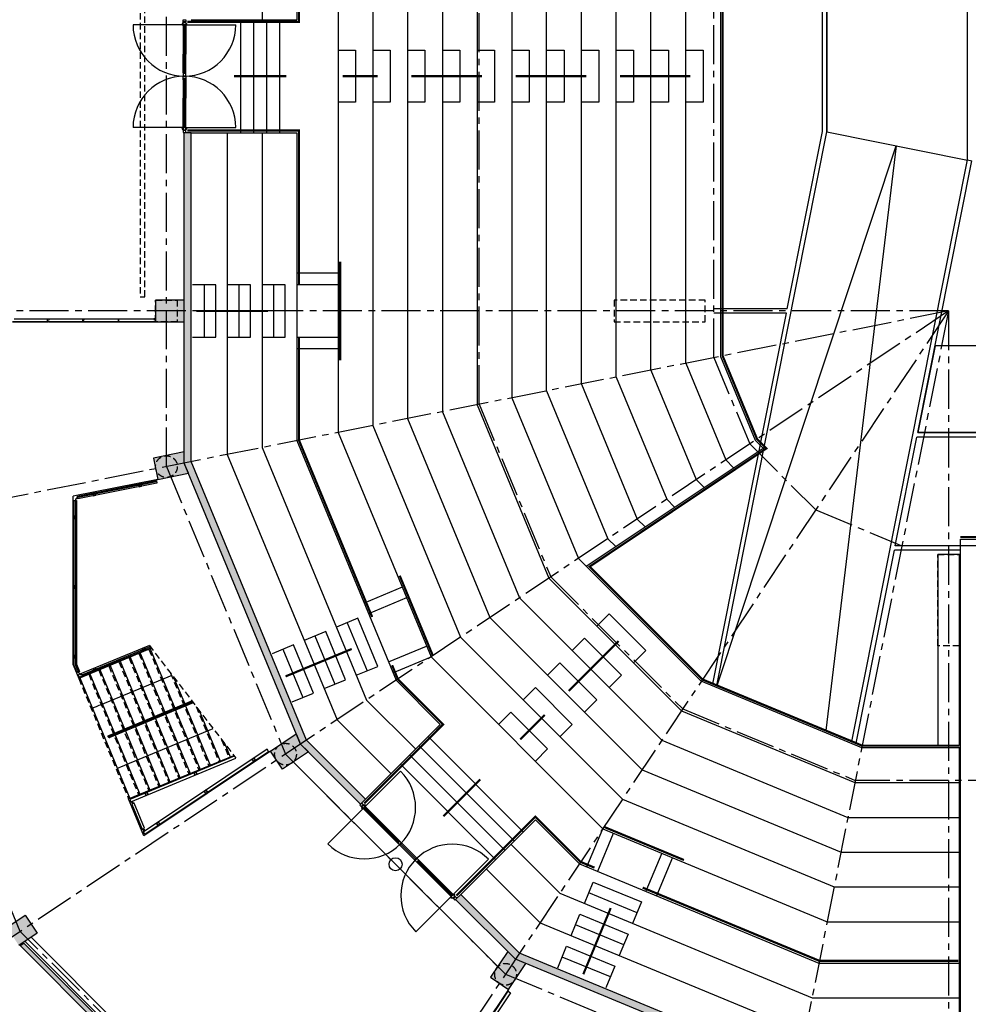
# Model space of a CAD drawing. Extents: x 2980 to 201049, y 2980 to 157420.
# Tile 13 of 78: x 17123 to 38953, y 30350 to 53000. Entities that reach past the tile are written whole.
import ezdxf

# ---------------------------------------------------------------- set-up
doc = ezdxf.new("R2010")
doc.units = 0
doc.header["$LTSCALE"] = 1200
doc.linetypes.add('CENTER2', pattern=[1.125, 0.75, -0.125, 0.125, -0.125])
doc.linetypes.add('HIDDEN2', pattern=[0.1875, 0.125, -0.0625])
doc.layers.add('CIVIEL', color=8, linetype='CONTINUOUS')
doc.layers.add('STRAMIENLIJNEN', color=9, linetype='CENTER2')

msp = doc.modelspace()

# ---------------------------------------------------------------- linework, layer by layer
at = {"layer": 'CIVIEL'}
for p, q in [((20913.25, 52882), (19731.25, 52882)), ((20881.5, 52860), (20881.5, 52209)), ((20901, 52860), (20907, 52858.94204)), ((20907, 52876), (20907, 52209)), ((20933, 52876), (20907, 52876)), ((20908.5, 52950), (20908.5, 52932)), ((20913.25, 52950), (20913.25, 52932)), ((20913.25, 52882), (22095.25, 52882)), ((20915, 52876), (20915, 52209)), ((20918, 52950), (20918, 52932)), ((20927, 52876), (20927, 52209)), ((20933, 52876), (20933, 52209)), ((20939, 52860), (20933, 52858.94204)), ((20945, 52860), (20945, 52209)), ((21070, 53000), (23500, 53000)), ((22208.55078, 50400), (22208.55078, 53000)), ((22508.55078, 50400), (22508.55078, 53000)), ((22808.55078, 50400), (22808.55078, 53000)), ((23108.55078, 50400), (23108.55078, 53000)), ((20881.5, 51781), (20881.5, 52209)), ((20907, 51765), (20907, 52209)), ((20915, 51765), (20915, 52209)), ((20927, 51765), (20927, 52209)), ((20933, 51765), (20933, 52209)), ((20945, 51781), (20945, 52209)), ((20901, 51781), (20907, 51782.05796)), ((20933, 51765), (20907, 51765)), ((20908.5, 51700), (20908.5, 51709)), ((20908.5, 51700), (20908.5, 51691)), ((20913.25, 51691), (20913.25, 51709)), ((20913.25, 51709), (20913.25, 51691)), ((20918, 51700), (20918, 51709)), ((20918, 51700), (20918, 51691)), ((20939, 51781), (20933, 51782.05796)), ((20881.5, 51619), (20881.5, 51191)), ((20901, 51619), (20907, 51617.94204)), ((20907, 51635), (20907, 51191)), ((20933, 51635), (20907, 51635)), ((20915, 51635), (20915, 51191)), ((20927, 51635), (20927, 51191)), ((20933, 51635), (20933, 51191)), ((20939, 51619), (20933, 51617.94204)), ((20945, 51619), (20945, 51191)), ((20881.5, 50540), (20881.5, 51191)), ((20907, 50524), (20907, 51191)), ((20915, 50524), (20915, 51191)), ((20927, 50524), (20927, 51191)), ((20933, 50524), (20933, 51191)), ((20945, 50540), (20945, 51191)), ((20913.25, 50518), (19731.25, 50518)), ((20901, 50540), (20907, 50541.05796)), ((20933, 50524), (20907, 50524)), ((20913.25, 50518), (22095.25, 50518)), ((20939, 50540), (20933, 50541.05796)), ((21070, 50400), (20907, 50400)), ((20908.5, 50450), (20908.5, 50468)), ((20913.25, 50450), (20913.25, 50468)), ((20918, 50450), (20918, 50468)), ((21070, 50400), (23500, 50400)), ((33166.84945, 37685.14129), (35700, 50420.1491)), ((34788.43789, 46350), (35600, 50429.99824)), ((36275.38148, 36397.54516), (38936.59143, 49776.35104)), ((37790.1067, 43500), (39034.66995, 49756.84201)), ((38936.59143, 49776.35104), (39034.66995, 49756.84201)), ((24450, 47167), (23500, 47167)), ((21366.66667, 46900), (21366.66667, 45700)), ((22166.66667, 46900), (22166.66667, 45700)), ((22966.66667, 46900), (22966.66667, 45700)), ((24450, 46900), (23500, 46900)), ((33072.65151, 37724.15935), (34768.54665, 46250)), ((34788.43789, 46350), (33100, 46350)), ((34768.54665, 46250), (33100, 46250)), ((16955.99007, 46052), (17781.24007, 46052)), ((17781.24007, 46050), (16955.99007, 46050)), ((16992.99007, 46117), (20208, 46117)), ((17765.25, 46052), (17765.25, 46117)), ((17765.25, 46117), (17807.25, 46117)), ((17807.25, 46052), (17765.25, 46052)), ((17770.75, 46101.45313), (17770.75, 46067.54687)), ((17803.44975, 46110.22249), (17777.87547, 46108.94377)), ((17777.87547, 46060.05623), (17803.44975, 46058.77751)), ((17781.24007, 46052), (17781.24007, 46050)), ((17791.25, 46050), (17791.25, 46052)), ((17791.25, 46052), (18595.5, 46052)), ((18595.5, 46050), (17791.25, 46050)), ((17807.25, 46117), (17807.25, 46114.2175)), ((17807.25, 46054.7825), (17807.25, 46052)), ((18579.5, 46052), (18579.5, 46117)), ((18579.5, 46117), (18621.5, 46117)), ((18621.5, 46052), (18579.5, 46052)), ((18585, 46101.45313), (18585, 46067.54687)), ((18617.69975, 46110.22249), (18592.12547, 46108.94377)), ((18592.12547, 46060.05623), (18617.69975, 46058.77751)), ((18595.5, 46052), (18595.5, 46050)), ((18605.5, 46052), (19409.75, 46052)), ((18605.5, 46050), (18605.5, 46052)), ((19409.75, 46050), (18605.5, 46050)), ((18621.5, 46117), (18621.5, 46114.2175)), ((18621.5, 46054.7825), (18621.5, 46052)), ((19393.75, 46052), (19393.75, 46117)), ((19393.75, 46117), (19435.75, 46117)), ((19435.75, 46052), (19393.75, 46052)), ((19399.25, 46101.45313), (19399.25, 46067.54687)), ((19431.94975, 46110.22249), (19406.37547, 46108.94377)), ((19406.37547, 46060.05623), (19431.94975, 46058.77751)), ((19409.75, 46052), (19409.75, 46050)), ((19419.75, 46050), (19419.75, 46052)), ((19419.75, 46052), (20245, 46052)), ((20245, 46050), (19419.75, 46050)), ((19435.75, 46117), (19435.75, 46114.2175)), ((19435.75, 46054.7825), (19435.75, 46052)), ((20208, 46117), (20208, 46114.2175)), ((20250, 46117), (20208, 46117)), ((20208, 46054.7825), (20208, 46052)), ((20208, 46052), (20250, 46052)), ((20211.80025, 46110.22249), (20237.37453, 46108.94377)), ((20237.37453, 46060.05623), (20211.80025, 46058.77751)), ((20244.5, 46101.45313), (20244.5, 46067.54687)), ((20245, 46052), (20245, 46050)), ((20250, 46052), (20250, 46117)), ((23500, 45700), (24450, 45700)), ((23500, 45433), (24450, 45433)), ((37272.93454, 40900), (37770.21546, 43400)), ((20303.57626, 42425.60849), (18352.15714, 42037.44709)), ((18449.87528, 42036.49261), (20268.24666, 42398.18917)), ((20274.09937, 42368.76561), (18462.52536, 42008.42114)), ((20268.24666, 42398.18917), (20279.95207, 42339.34205)), ((20279.95207, 42339.34205), (18461.5807, 41977.6455)), ((18352.15714, 38157.96903), (18352.15714, 42037.44709)), ((18372.15714, 38161.94728), (18372.15714, 41941.79279)), ((18372.15714, 41941.79279), (18432.15714, 41941.79279)), ((18402.15714, 41934.86224), (18402.15714, 38182.83308)), ((18432.15714, 41941.79279), (18432.15714, 38173.88202)), ((18461.5807, 41977.6455), (18449.87528, 42036.49261)), ((38770, 25397), (38770, 41050)), ((36369.57942, 36358.5271), (37253.04331, 40800)), ((38770, 40800), (37253.04331, 40800)), ((38770, 40900), (37272.93454, 40900)), ((25925.41206, 39943.32142), (25047.72651, 39579.77216)), ((26027.58854, 39696.64559), (25149.90299, 39333.09633)), ((24657.16723, 39128.9985), (25116.38735, 38020.34306)), ((23918.06361, 38822.85175), (24377.28373, 37714.19631)), ((20107.08355, 38605.6371), (18469.36319, 37927.27112)), ((20157.50245, 38539.92992), (18481.50027, 37845.70708)), ((18492.3242, 37871.83834), (20144.89773, 38556.35671)), ((18577.85104, 37939.73649), (20125.99064, 38580.99691)), ((20126.00584, 38526.88359), (20690.4639, 37164.16128)), ((23178.95998, 38516.705), (23638.1801, 37408.04956)), ((25609.1231, 38224.44089), (26486.80866, 38587.99015)), ((19664.06607, 38335.54188), (20228.52414, 36972.81957)), ((19895.03596, 38431.21274), (20459.49402, 37068.49043)), ((25711.29958, 37977.76505), (26588.98514, 38341.31431)), ((18352.15714, 38157.96903), (18481.50027, 37845.70708)), ((18446.40218, 37982.70389), (18372.15714, 38161.94728)), ((18407.86617, 38154.13182), (18479.85882, 37980.3262)), ((18432.15714, 38173.88202), (18501.83496, 38005.66489)), ((19202.12631, 38144.20016), (19766.58437, 36781.47785)), ((19433.09619, 38239.87102), (19997.55425, 36877.14871)), ((18501.83496, 38005.66489), (18446.40218, 37982.70389)), ((18469.36319, 37927.27112), (18492.3242, 37871.83834)), ((18509.21666, 37857.18759), (19657.26696, 35085.54899)), ((18740.18654, 37952.85845), (19304.64461, 36590.13614)), ((18971.15643, 38048.5293), (19535.61449, 36685.80699)), ((18981.00514, 37240.81462), (20630.17961, 37923.92506)), ((20665.33469, 37878.11006), (20921.43379, 37259.83214)), ((18796.22923, 37164.27794), (18823.28043, 37175.48291)), ((18823.28043, 37175.48291), (18888.61719, 37202.54628)), ((18888.61719, 37202.54628), (18953.95395, 37229.60965)), ((18953.95395, 37229.60965), (18981.00514, 37240.81462)), ((19175.62675, 36535.77516), (21087.63656, 37327.75555)), ((21102.85676, 37307.92019), (19184.86856, 36513.46347)), ((21118.07696, 37288.08484), (19194.11036, 36491.15178)), ((20940.56796, 37213.63817), (21505.02602, 35850.91585)), ((20247.65831, 36926.62559), (20812.11637, 35563.90328)), ((20478.62819, 37022.29645), (21043.08626, 35659.57414)), ((20709.59808, 37117.96731), (21274.05614, 35755.245)), ((21253.35308, 37111.78958), (21735.9959, 35946.58671)), ((19785.71854, 36735.28387), (20350.17661, 35372.56156)), ((20016.68843, 36830.95473), (20581.14649, 35468.23242)), ((25079.11329, 35071.14431), (26797.38277, 36789.41379)), ((19323.77878, 36543.94216), (19888.23684, 35181.21985)), ((19554.74866, 36639.61302), (20119.20672, 35276.89071)), ((19555.03029, 35854.99533), (21575.53392, 36691.91533)), ((28712.6174, 34320.58638), (26520.58638, 36512.6174)), ((21841.37146, 36345.4691), (21966.96579, 36042.25757)), ((28500.48536, 34108.45434), (26308.45434, 36300.48536)), ((38750, 28870), (38750, 36250)), ((19629.55057, 35074.06849), (22048.21107, 36075.91047)), ((22060.8158, 36059.48367), (19655.68183, 35063.24457)), ((22815.87247, 36217.08865), (19966.39109, 34313.12607)), ((22893.57687, 36172.79389), (19980.65036, 34226.43862)), ((19999.7253, 34263.23789), (22849.20668, 36167.20048)), ((22849.20668, 36167.20048), (22815.87247, 36217.08865)), ((28288.35333, 33896.32231), (26096.32231, 36088.35333)), ((19370.25438, 35778.45864), (19397.30557, 35789.66361)), ((19397.30557, 35789.66361), (19462.64234, 35816.72698)), ((19462.64234, 35816.72698), (19527.9791, 35843.79036)), ((19527.9791, 35843.79036), (19555.03029, 35854.99533)), ((19678.64284, 35007.81179), (22098.62997, 36010.20328)), ((28076.22129, 33684.19027), (25884.19027, 35876.22129)), ((25051.71291, 34876.86673), (25887.51312, 35712.66694)), ((19980.65036, 34226.43862), (19629.55057, 35074.06849)), ((19655.68183, 35063.24457), (19678.64284, 35007.81179)), ((19715.46203, 34958.11927), (19692.50103, 35013.55204)), ((19757.03661, 34975.34003), (19701.60384, 34952.37902)), ((19701.60384, 34952.37902), (19938.86285, 34379.5851)), ((19743.17842, 34969.59978), (19720.21741, 35025.03255)), ((19994.29562, 34402.54611), (19757.03661, 34975.34003)), ((25079.11329, 35071.14431), (24963.85489, 34955.88591)), ((25000.27089, 34921.59123), (25012.99881, 34908.86331)), ((25003.62964, 34924.94999), (25016.35757, 34912.22207)), ((25006.9884, 34928.30874), (25019.71632, 34915.58082)), ((25069.9209, 34886.58944), (25051.53613, 34868.20467)), ((25065.67826, 34882.3468), (25537.31849, 34410.70658)), ((25069.9209, 34886.58944), (25541.56113, 34414.94922)), ((25089.71989, 34883.76102), (25550.04641, 34423.4345)), ((25051.71291, 34876.86673), (24215.91269, 34041.06651)), ((25044.81861, 34838.85974), (25505.14513, 34378.53322)), ((25051.53613, 34868.20467), (25523.17635, 34396.56445)), ((25057.19298, 34873.86152), (25528.83321, 34402.2213)), ((25058.6072, 34852.64832), (25063.59793, 34856.14287)), ((25085.47725, 34879.51838), (25081.98271, 34874.52764)), ((27271.14431, 32879.11329), (28989.41379, 34597.38277)), ((19938.86285, 34379.5851), (19994.29562, 34402.54611)), ((19952.72104, 34385.32535), (19979.10747, 34321.62288)), ((19966.39109, 34313.12607), (19999.7253, 34263.23789)), ((19980.43743, 34396.80586), (20004.54024, 34338.61652)), ((25807.78683, 34075.89152), (25505.14513, 34378.53322)), ((25837.13176, 34082.60903), (25523.17635, 34396.56445)), ((25842.78862, 34088.26589), (25528.83321, 34402.2213)), ((25851.2739, 34096.75117), (25537.31849, 34410.70658)), ((25855.51654, 34100.99381), (25541.56113, 34414.94922)), ((25852.68811, 34120.7928), (25550.04641, 34423.4345)), ((30177.76505, 33511.29958), (30541.31431, 34388.98514)), ((30424.44089, 33409.1231), (30787.99015, 34286.80866)), ((25821.57541, 34089.6801), (25825.06996, 34094.67084)), ((25855.51654, 34100.99381), (25837.13176, 34082.60903)), ((25848.44547, 34116.55016), (25843.45474, 34113.05561)), ((25884.15436, 34037.70775), (25877.7904, 34044.07172)), ((25881.14916, 34047.43047), (26247.43047, 33681.14916)), ((25881.14916, 34047.43047), (25893.87708, 34034.70255)), ((25884.15436, 34037.70775), (25890.51832, 34031.34379)), ((25890.87188, 34044.42527), (25884.50792, 34050.78923)), ((25890.87188, 34044.42527), (25897.23584, 34038.06131)), ((31896.64559, 33827.58854), (31533.09633, 32949.90299)), ((26237.70775, 33684.15436), (26231.34379, 33690.51832)), ((26247.43047, 33681.14916), (26234.70255, 33693.87708)), ((26237.70775, 33684.15436), (26244.07172, 33677.7904)), ((26244.42527, 33690.87188), (26238.06131, 33697.23584)), ((26244.42527, 33690.87188), (26250.78923, 33684.50792)), ((26275.89152, 33607.78683), (26578.53322, 33305.14513)), ((26300.99381, 33655.51654), (26282.60903, 33637.13176)), ((26282.60903, 33637.13176), (26596.56445, 33323.17635)), ((26288.26589, 33642.78862), (26602.2213, 33328.83321)), ((26289.6801, 33621.57541), (26294.67084, 33625.06996)), ((26296.75117, 33651.2739), (26610.70658, 33337.31849)), ((26300.99381, 33655.51654), (26614.94922, 33341.56113)), ((26316.55016, 33648.44547), (26313.05561, 33643.45474)), ((26320.7928, 33652.68811), (26623.4345, 33350.04641)), ((27076.86673, 32851.71291), (27912.66694, 33687.51312)), ((32143.32142, 33725.41206), (31779.77216, 32847.72651)), ((27038.85974, 32844.81861), (26578.53322, 33305.14513)), ((27068.20467, 32851.53613), (26596.56445, 33323.17635)), ((27073.86152, 32857.19298), (26602.2213, 33328.83321)), ((27082.3468, 32865.67826), (26610.70658, 33337.31849)), ((27086.58944, 32869.9209), (26614.94922, 33341.56113)), ((27083.76102, 32889.71989), (26623.4345, 33350.04641)), ((27076.86673, 32851.71291), (26241.06651, 32015.91269)), ((27052.64832, 32858.6072), (27056.14287, 32863.59793)), ((27086.58944, 32869.9209), (27068.20467, 32851.53613)), ((27079.51838, 32885.47725), (27074.52764, 32881.98271)), ((27271.14431, 32879.11329), (27155.88591, 32763.85489)), ((31328.9985, 32457.16723), (30220.34306, 32916.38735)), ((27121.59123, 32800.27089), (27108.86331, 32812.99881)), ((27124.94999, 32803.62964), (27112.22207, 32816.35757)), ((27128.30874, 32806.9884), (27115.58082, 32819.71632)), ((16826.98663, 32119.22789), (17250.86617, 32402.45514)), ((17250.86617, 32402.45514), (17528.65128, 31986.72034)), ((31022.85175, 31718.06361), (29914.19631, 32177.28373)), ((17528.65128, 31986.72034), (17104.77175, 31703.49309)), ((17135.86907, 31700.68004), (17220.64497, 31757.32549)), ((17220.64497, 31757.32549), (20588.98523, 28388.98523)), ((20621.51214, 28421.51214), (17245.49976, 31797.52453)), ((20740.30608, 28540.30608), (17387.92328, 31892.68889)), ((20518.27455, 28318.27455), (17135.86907, 31700.68004)), ((30716.705, 30978.95998), (29608.04956, 31438.1801)), ((28372.79389, 30693.57687), (26426.43862, 27780.65036)), ((26463.23789, 27799.7253), (28367.20048, 30649.20668)), ((28417.08865, 30615.87247), (26513.12607, 27766.39109)), ((28367.20048, 30649.20668), (28417.08865, 30615.87247))]:
    msp.add_line(p, q, dxfattribs=at)
at = {"layer": 'CIVIEL', "linetype": 'HIDDEN2'}
for p, q in [((17767.97, 46050.96), (17770.37, 46053.36)), ((17778.53, 46050.96), (17767.97, 46050.96)), ((17767.97, 46050.96), (17767.97, 46050)), ((17778.53, 46050), (17767.97, 46050)), ((17770.37, 46056.27384), (17773.25, 46056.93571)), ((17776.13, 46056.27384), (17770.37, 46056.27384)), ((17770.37, 46056.27384), (17770.37, 46053.36)), ((17776.13, 46053.36), (17770.37, 46053.36)), ((17771.81, 46052.79534), (17773.25, 46053.36)), ((17771.81, 46052.79534), (17771.81, 46050)), ((17776.13, 46056.27384), (17773.25, 46056.93571)), ((17774.69, 46052.79534), (17773.25, 46053.36)), ((17774.69, 46052.79534), (17774.69, 46050)), ((17776.13, 46056.27384), (17776.13, 46053.36)), ((17778.53, 46050.96), (17776.13, 46053.36)), ((17778.53, 46050.96), (17778.53, 46050)), ((17793.97, 46050.96), (17796.37, 46053.36)), ((17793.97, 46050.96), (17793.97, 46050)), ((17793.97, 46050.96), (17804.53, 46050.96)), ((17793.97, 46050), (17804.53, 46050)), ((17796.37, 46059.1315), (17796.37, 46053.36)), ((17796.37, 46056.27384), (17802.13, 46056.27384)), ((17796.37, 46053.36), (17802.13, 46053.36)), ((17797.81, 46052.79534), (17799.25, 46053.36)), ((17797.81, 46052.79534), (17797.81, 46050)), ((17800.69, 46052.79534), (17799.25, 46053.36)), ((17800.69, 46052.79534), (17800.69, 46050)), ((17802.13, 46058.8435), (17802.13, 46053.36)), ((17804.53, 46050.96), (17802.13, 46053.36)), ((17804.53, 46050.96), (17804.53, 46050)), ((18582.22, 46050.96), (18584.62, 46053.36)), ((18582.22, 46050.96), (18582.22, 46050)), ((18592.78, 46050.96), (18582.22, 46050.96)), ((18592.78, 46050), (18582.22, 46050)), ((18584.62, 46056.27384), (18587.5, 46056.93571)), ((18590.38, 46056.27384), (18584.62, 46056.27384)), ((18584.62, 46056.27384), (18584.62, 46053.36)), ((18590.38, 46053.36), (18584.62, 46053.36)), ((18586.06, 46052.79534), (18587.5, 46053.36)), ((18586.06, 46052.79534), (18586.06, 46050)), ((18590.38, 46056.27384), (18587.5, 46056.93571)), ((18588.94, 46052.79534), (18587.5, 46053.36)), ((18588.94, 46052.79534), (18588.94, 46050)), ((18590.38, 46056.27384), (18590.38, 46053.36)), ((18592.78, 46050.96), (18590.38, 46053.36)), ((18592.78, 46050.96), (18592.78, 46050)), ((18608.22, 46050.96), (18610.62, 46053.36)), ((18608.22, 46050.96), (18618.78, 46050.96)), ((18608.22, 46050.96), (18608.22, 46050)), ((18608.22, 46050), (18618.78, 46050)), ((18610.62, 46059.1315), (18610.62, 46053.36)), ((18610.62, 46056.27384), (18616.38, 46056.27384)), ((18610.62, 46053.36), (18616.38, 46053.36)), ((18612.06, 46052.79534), (18613.5, 46053.36)), ((18612.06, 46052.79534), (18612.06, 46050)), ((18614.94, 46052.79534), (18613.5, 46053.36)), ((18614.94, 46052.79534), (18614.94, 46050)), ((18616.38, 46058.8435), (18616.38, 46053.36)), ((18618.78, 46050.96), (18616.38, 46053.36)), ((18618.78, 46050.96), (18618.78, 46050)), ((19396.47, 46050.96), (19398.87, 46053.36)), ((19407.03, 46050.96), (19396.47, 46050.96)), ((19396.47, 46050.96), (19396.47, 46050)), ((19407.03, 46050), (19396.47, 46050)), ((19398.87, 46056.27384), (19401.75, 46056.93571)), ((19404.63, 46056.27384), (19398.87, 46056.27384)), ((19398.87, 46056.27384), (19398.87, 46053.36)), ((19404.63, 46053.36), (19398.87, 46053.36)), ((19400.31, 46052.79534), (19401.75, 46053.36)), ((19400.31, 46052.79534), (19400.31, 46050)), ((19404.63, 46056.27384), (19401.75, 46056.93571)), ((19403.19, 46052.79534), (19401.75, 46053.36)), ((19403.19, 46052.79534), (19403.19, 46050)), ((19404.63, 46056.27384), (19404.63, 46053.36)), ((19407.03, 46050.96), (19404.63, 46053.36)), ((19407.03, 46050.96), (19407.03, 46050)), ((19422.47, 46050.96), (19424.87, 46053.36)), ((19422.47, 46050.96), (19422.47, 46050)), ((19422.47, 46050.96), (19433.03, 46050.96)), ((19422.47, 46050), (19433.03, 46050)), ((19424.87, 46059.1315), (19424.87, 46053.36)), ((19424.87, 46056.27384), (19430.63, 46056.27384)), ((19424.87, 46053.36), (19430.63, 46053.36)), ((19426.31, 46052.79534), (19427.75, 46053.36)), ((19426.31, 46052.79534), (19426.31, 46050)), ((19429.19, 46052.79534), (19427.75, 46053.36)), ((19429.19, 46052.79534), (19429.19, 46050)), ((19430.63, 46058.8435), (19430.63, 46053.36)), ((19433.03, 46050.96), (19430.63, 46053.36)), ((19433.03, 46050.96), (19433.03, 46050)), ((20231.72, 46050.96), (20234.12, 46053.36)), ((20231.72, 46050.96), (20231.72, 46050)), ((20242.28, 46050.96), (20231.72, 46050.96)), ((20242.28, 46050), (20231.72, 46050)), ((20234.12, 46058.54537), (20237, 46059.20725)), ((20239.88, 46058.54537), (20234.12, 46058.54537)), ((20234.12, 46058.54537), (20234.12, 46053.36)), ((20239.88, 46053.36), (20234.12, 46053.36)), ((20235.56, 46052.79534), (20237, 46053.36)), ((20235.56, 46052.79534), (20235.56, 46050)), ((20239.88, 46058.54537), (20237, 46059.20725)), ((20238.44, 46052.79534), (20237, 46053.36)), ((20238.44, 46052.79534), (20238.44, 46050)), ((20239.88, 46058.54537), (20239.88, 46053.36)), ((20242.28, 46050.96), (20239.88, 46053.36)), ((20242.28, 46050.96), (20242.28, 46050)), ((19916.64942, 42328.25213), (19857.8023, 42316.54671)), ((19857.8023, 42316.54671), (19869.50772, 42257.69959)), ((19913.50664, 42323.54863), (19862.5058, 42313.40393)), ((19862.5058, 42313.40393), (19872.6505, 42262.4031)), ((19869.50772, 42257.69959), (19928.35484, 42269.40501)), ((19872.6505, 42262.4031), (19923.65134, 42272.54779)), ((19923.65134, 42272.54779), (19913.50664, 42323.54863)), ((19928.35484, 42269.40501), (19916.64942, 42328.25213)), ((18861.8051, 42118.43055), (18802.95798, 42106.72513)), ((18802.95798, 42106.72513), (18814.6634, 42047.87801)), ((18858.66232, 42113.72705), (18807.66148, 42103.58235)), ((18807.66148, 42103.58235), (18817.80618, 42052.58151)), ((18814.6634, 42047.87801), (18873.51052, 42059.58343)), ((18817.80618, 42052.58151), (18868.80701, 42062.72621)), ((18868.80701, 42062.72621), (18858.66232, 42113.72705)), ((18873.51052, 42059.58343), (18861.8051, 42118.43055)), ((18372.15714, 41581.79279), (18372.15714, 41521.79279)), ((18432.15714, 41581.79279), (18372.15714, 41581.79279)), ((18372.15714, 41521.79279), (18432.15714, 41521.79279)), ((18376.15714, 41577.79279), (18376.15714, 41525.79279)), ((18428.15714, 41577.79279), (18376.15714, 41577.79279)), ((18376.15714, 41525.79279), (18428.15714, 41525.79279)), ((18428.15714, 41525.79279), (18428.15714, 41577.79279)), ((18432.15714, 41521.79279), (18432.15714, 41581.79279)), ((38250, 40700), (38750, 40700)), ((38250, 38600), (38250, 40700)), ((38750, 40700), (38750, 38600)), ((18372.15714, 39979.35579), (18372.15714, 39919.35579)), ((18432.15714, 39979.35579), (18372.15714, 39979.35579)), ((18372.15714, 39919.35579), (18432.15714, 39919.35579)), ((18376.15714, 39975.35579), (18376.15714, 39923.35579)), ((18428.15714, 39975.35579), (18376.15714, 39975.35579)), ((18376.15714, 39923.35579), (18428.15714, 39923.35579)), ((18428.15714, 39923.35579), (18428.15714, 39975.35579)), ((18432.15714, 39919.35579), (18432.15714, 39979.35579)), ((19998.38382, 38560.6122), (19942.95104, 38537.65119)), ((19942.95104, 38537.65119), (19965.91205, 38482.21842)), ((19996.21903, 38555.38594), (19948.1773, 38535.48641)), ((19948.1773, 38535.48641), (19968.07683, 38487.44467)), ((19965.91205, 38482.21842), (20021.34482, 38505.17942)), ((19968.07683, 38487.44467), (20016.11857, 38507.34421)), ((20016.11857, 38507.34421), (19996.21903, 38555.38594)), ((20021.34482, 38505.17942), (19998.38382, 38560.6122)), ((20098.28946, 38515.40309), (21246.33975, 35743.76449)), ((20107.08355, 38605.6371), (22098.62997, 36010.20328)), ((38750, 38600), (38250, 38600)), ((18372.15714, 38376.91878), (18372.15714, 38316.91878)), ((18432.15714, 38376.91878), (18372.15714, 38376.91878)), ((18372.15714, 38316.91878), (18432.15714, 38316.91878)), ((18376.15714, 38372.91878), (18376.15714, 38320.91878)), ((18428.15714, 38372.91878), (18376.15714, 38372.91878)), ((18376.15714, 38320.91878), (18428.15714, 38320.91878)), ((18428.15714, 38320.91878), (18428.15714, 38372.91878)), ((18432.15714, 38316.91878), (18432.15714, 38376.91878)), ((19636.34969, 38324.06138), (20784.39999, 35552.42278)), ((19867.31957, 38419.73223), (21015.36987, 35648.09364)), ((18871.25079, 38093.73841), (18815.81801, 38070.7774)), ((18815.81801, 38070.7774), (18838.77902, 38015.34463)), ((18869.086, 38088.51216), (18821.04427, 38068.61262)), ((18821.04427, 38068.61262), (18840.9438, 38020.57088)), ((18888.98554, 38040.47042), (18869.086, 38088.51216)), ((18894.21179, 38038.30564), (18871.25079, 38093.73841)), ((19174.40992, 38132.71966), (20322.46022, 35361.08106)), ((19405.37981, 38228.39052), (20553.4301, 35456.75192)), ((18481.50027, 37845.70708), (19629.55057, 35074.06849)), ((18712.47016, 37941.37794), (19860.52045, 35169.73935)), ((18838.77902, 38015.34463), (18894.21179, 38038.30564)), ((18840.9438, 38020.57088), (18888.98554, 38040.47042)), ((18943.44004, 38037.0488), (20091.49034, 35265.4102)), ((20594.77248, 37970.06852), (21477.30964, 35839.43535)), ((21182.79087, 37203.74803), (21708.27952, 35935.10621)), ((21770.80926, 36437.42755), (21939.2494, 36030.77707)), ((22516.5434, 36017.08337), (22466.65523, 35983.74915)), ((22549.87762, 35967.19519), (22516.5434, 36017.08337)), ((22466.65523, 35983.74915), (22499.98944, 35933.86098)), ((22515.43981, 36011.53521), (22472.20339, 35982.64556)), ((22472.20339, 35982.64556), (22501.09304, 35939.40914)), ((22499.98944, 35933.86098), (22549.87762, 35967.19519)), ((22501.09304, 35939.40914), (22544.32946, 35968.29879)), ((22544.32946, 35968.29879), (22515.43981, 36011.53521)), ((21184.70246, 35696.58565), (21129.26968, 35673.62464)), ((21129.26968, 35673.62464), (21152.23069, 35618.19187)), ((21182.53767, 35691.35939), (21134.49594, 35671.45986)), ((21134.49594, 35671.45986), (21154.39547, 35623.41812)), ((21152.23069, 35618.19187), (21207.66346, 35641.15287)), ((21154.39547, 35623.41812), (21202.43721, 35643.31766)), ((21202.43721, 35643.31766), (21182.53767, 35691.35939)), ((21207.66346, 35641.15287), (21184.70246, 35696.58565)), ((20057.56943, 35229.71186), (20002.13665, 35206.75085)), ((20002.13665, 35206.75085), (20025.09766, 35151.31808)), ((20055.40464, 35224.48561), (20007.36291, 35204.58607)), ((20007.36291, 35204.58607), (20027.26244, 35156.54433)), ((20025.09766, 35151.31808), (20080.53043, 35174.27909)), ((20027.26244, 35156.54433), (20075.30418, 35176.44387)), ((20075.30418, 35176.44387), (20055.40464, 35224.48561)), ((20080.53043, 35174.27909), (20057.56943, 35229.71186)), ((21416.07586, 35281.77447), (21366.18769, 35248.44025)), ((21366.18769, 35248.44025), (21399.5219, 35198.55208)), ((21414.97227, 35276.22631), (21371.73585, 35247.33665)), ((21371.73585, 35247.33665), (21400.6255, 35204.10023)), ((21399.5219, 35198.55208), (21449.41008, 35231.88629)), ((21400.6255, 35204.10023), (21443.86192, 35232.98989)), ((21443.86192, 35232.98989), (21414.97227, 35276.22631)), ((21449.41008, 35231.88629), (21416.07586, 35281.77447)), ((20315.60832, 34546.46556), (20265.72015, 34513.13135)), ((20265.72015, 34513.13135), (20299.05436, 34463.24317)), ((20314.50473, 34540.9174), (20271.26831, 34512.02775)), ((20271.26831, 34512.02775), (20300.15796, 34468.79133)), ((20299.05436, 34463.24317), (20348.94254, 34496.57739)), ((20300.15796, 34468.79133), (20343.39438, 34497.68098)), ((20343.39438, 34497.68098), (20314.50473, 34540.9174)), ((20348.94254, 34496.57739), (20315.60832, 34546.46556))]:
    msp.add_line(p, q, dxfattribs=at)
msp.add_lwpolyline([(97900, 140505), (34799.2354, 140505), (27961.11408, 137672.5574), (22727.4426, 132438.88592), (19895, 125600.7646), (19895, 46625), (20005, 46625), (20005, 125578.88423), (22820.69609, 132376.57593), (28023.42407, 137579.30391), (34821.11577, 140395), (97900, 140395)], dxfattribs=at)
at = {"layer": 'CIVIEL'}
for points in [[(157050, 32250), (160094.71876, 32250), (165258.68569, 34388.98514), (169211.01486, 38341.31431), (171350, 43505.28124), (171350, 124694.71876), (169211.01486, 129858.68569), (165258.68569, 133811.01486), (160094.71876, 135950), (35705.28124, 135950), (30541.31431, 133811.01486), (26588.98514, 129858.68569), (24450, 124694.71876), (24450, 43505.28124), (26588.98514, 38341.31431), (30541.31431, 34388.98514), (35705.28124, 32250), (38730, 32250)], [(35864.41113, 135150), (30994.47791, 133132.80761), (27267.19239, 129405.52209), (25250, 124535.58887), (25250, 43664.41113), (27267.19239, 38794.47791), (30994.47791, 35067.19239), (35864.41113, 33050), (38730, 33050)], [(36023.54103, 134350), (31447.64151, 132454.60036), (27945.39964, 128952.35849), (26050, 124376.45897), (26050, 43823.54103), (27945.39964, 39247.64151), (31447.64151, 35745.39964), (36023.54103, 33850), (38730, 33850)], [(36182.67092, 133550), (31900.80511, 131776.39311), (28623.60689, 128499.19489), (26850, 124217.32908), (26850, 43982.67092), (28623.60689, 39700.80511), (31900.80511, 36423.60689), (36182.67092, 34650), (38730, 34650)], [(35700, 50420.1491), (38936.59143, 49765.18604), (38936.59143, 118423.64896), (35700, 117779.8509), (35700, 50420.1491)], [(35700, 50420.1491), (35700, 117779.8509)], [(33250, 100550), (33250, 45255.71007), (34049.26491, 43326.11389), (34229.50486, 43145.87393)], [(35600, 50429.99824), (35600, 100250)], [(27650, 100101.22795), (27650, 44141.80081), (29301.81414, 40153.9687), (32353.9687, 37101.81414), (36341.80081, 35450), (38730, 35450)], [(30050, 44619.1905), (30050, 99907.26182)], [(30850, 44778.32039), (30850, 99971.91695)], [(32450, 45096.58018), (32450, 99907.26182)], [(28450, 99810.27857), (28450, 44300.93071), (29980.0214, 40607.1323), (30160.26135, 40426.89235)], [(29250, 44460.0606), (29250, 99810.27857)], [(31650, 44937.45028), (31650, 99874.93407)], [(22700, 72000), (22700, 53000)], [(23500, 72000), (23500, 53000)], [(20901, 52882), (20901, 52860), (20881.5, 52860), (20881.5, 52882)], [(24450, 52300), (24850, 52300), (24850, 51100), (24450, 51100)], [(25250, 52300), (25650, 52300), (25650, 51100), (25250, 51100)], [(26050, 52300), (26450, 52300), (26450, 51100), (26050, 51100)], [(26850, 52300), (27250, 52300), (27250, 51100), (26850, 51100)], [(27650, 52300), (28050, 52300), (28050, 51100), (27650, 51100)], [(28450, 52300), (28850, 52300), (28850, 51100), (28450, 51100)], [(29250, 52300), (29650, 52300), (29650, 51100), (29250, 51100)], [(30050, 52300), (30450, 52300), (30450, 51100), (30050, 51100)], [(30850, 52300), (31250, 52300), (31250, 51100), (30850, 51100)], [(31650, 52300), (32050, 52300), (32050, 51100), (31650, 51100)], [(32450, 52300), (32850, 52300), (32850, 51100), (32450, 51100)], [(20901, 51759), (20901, 51781), (20881.5, 51781), (20881.5, 51759)], [(20901, 51641), (20901, 51619), (20881.5, 51619), (20881.5, 51641)], [(20901, 50518), (20901, 50540), (20881.5, 50540), (20881.5, 50518)], [(24963.85489, 34955.88591), (23585.37477, 36334.36603), (20907, 42800.53472), (20907, 50400)], [(25079.11329, 35071.14431), (23723.5595, 36426.69811), (21070, 42832.95744), (21070, 50400)], [(21900, 50400), (21900, 42998.0547), (24427.19952, 36896.85534), (25666.01192, 35658.04294)], [(22700, 50400), (22700, 43157.1846), (25105.40677, 37350.01894), (26231.69735, 36223.72837)], [(23500, 50400), (23500, 43316.31449), (25783.61402, 37803.18254), (26797.38277, 36789.41379)], [(33173.69681, 37682.30502), (37290.70902, 50098.25007), (35677.19579, 36645.32179)], [(21100, 45700), (21633.33333, 45700), (21633.33333, 46900), (21100, 46900)], [(21900, 45700), (22433.33333, 45700), (22433.33333, 46900), (21900, 46900)], [(22700, 45700), (23233.33333, 45700), (23233.33333, 46900), (22700, 46900)], [(156863.40857, 45500), (38187.93143, 45500), (37790.1067, 43500), (85800, 43500), (85800, 44400), (92000, 44400), (92000, 43000), (94800, 43000), (94800, 44700), (101000, 44700), (101000, 43000), (103800, 43000), (103800, 44400), (110000, 44400), (110000, 43500), (157856.95463, 43500)], [(32450, 45096.58018), (33371.05766, 42872.95029), (33551.29761, 42692.71034)], [(31650, 44937.45028), (32692.8504, 42419.78669), (32873.09036, 42239.54674)], [(30850, 44778.32039), (32014.64315, 41966.6231), (32194.88311, 41786.38314)], [(29250, 44460.0606), (30658.22865, 41060.2959), (30838.4686, 40880.05594)], [(30050, 44619.1905), (31336.4359, 41513.4595), (31516.67586, 41333.21954)], [(85900, 43500), (37790.1067, 43500)], [(85800, 43400), (37770.21546, 43400)], [(38750, 36250), (38750, 36250), (36500.93071, 36250), (32807.1323, 37780.0214), (30160.26135, 40426.89235), (34229.50486, 43145.87393)], [(38750, 36300), (38750, 40700), (38250, 40700), (38250, 36300)], [(24870.01948, 37918.29414), (25362.75523, 38122.39197), (24903.53511, 39231.04741), (24410.79936, 39026.94958)], [(31252.15549, 38203.62736), (31534.99821, 38486.47007), (30686.47007, 39334.99821), (30403.62736, 39052.15549)], [(24130.91585, 37612.14739), (24623.6516, 37816.24523), (24164.43148, 38924.90066), (23671.69573, 38720.80283)], [(30686.47007, 37637.94193), (30969.31278, 37920.78464), (30120.78464, 38769.31278), (29837.94193, 38486.47007)], [(23391.81223, 37306.00065), (23884.54798, 37510.09848), (23425.32786, 38618.75392), (22932.59211, 38414.65609)], [(30120.78464, 37072.25651), (30403.62736, 37355.09922), (29555.09922, 38203.62736), (29272.25651, 37920.78464)], [(29555.09922, 36506.57108), (29837.94193, 36789.41379), (28989.41379, 37637.94193), (28706.57108, 37355.09922)], [(28989.41379, 35940.88566), (29272.25651, 36223.72837), (28423.72837, 37072.25651), (28140.88566, 36789.41379)], [(25043.05085, 34868.20467), (25058.6072, 34852.64832), (25044.81861, 34838.85974), (25029.26227, 34854.41609)], [(28989.41379, 34597.38277), (30003.18254, 33583.61402), (35516.31449, 31300), (38750, 31300)], [(25837.13176, 34074.12375), (25821.57541, 34089.6801), (25807.78683, 34075.89152), (25823.34318, 34060.33517)], [(26041.83918, 33841.83918), (25871.42644, 34012.25191), (25871.42644, 34012.25191), (25871.42644, 34012.25191), (25916.32772, 34057.15319), (25916.32772, 34057.15319), (25916.32772, 34057.15319), (26086.74046, 33886.74046)], [(28423.72837, 34031.69735), (29550.01894, 32905.40677), (35357.1846, 30500), (38750, 30500)], [(26041.83918, 33841.83918), (26212.25191, 33671.42644), (26212.25191, 33671.42644), (26212.25191, 33671.42644), (26257.15319, 33716.32772), (26257.15319, 33716.32772), (26257.15319, 33716.32772), (26086.74046, 33886.74046)], [(26274.12375, 33637.13176), (26289.6801, 33621.57541), (26275.89152, 33607.78683), (26260.33517, 33623.34318)], [(27858.04294, 33466.01192), (29096.85534, 32227.19952), (35198.0547, 29700), (38750, 29700)], [(30118.29414, 32670.01948), (30322.39197, 33162.75523), (31431.04741, 32703.53511), (31226.94958, 32210.79936)], [(27068.20467, 32843.05085), (27052.64832, 32858.6072), (27038.85974, 32844.81861), (27054.41609, 32829.26227)], [(35032.95744, 28870), (28626.69811, 31523.5595), (27271.14431, 32879.11329)], [(35000.53472, 28707), (28534.36603, 31385.37477), (27155.88591, 32763.85489)], [(29812.14739, 31930.91585), (30016.24523, 32423.6516), (31124.90066, 31964.43148), (30920.80283, 31471.69573)], [(29506.00065, 31191.81223), (29710.09848, 31684.54798), (30818.75392, 31225.32786), (30614.65609, 30732.59211)]]:
    msp.add_lwpolyline(points, dxfattribs=at)
at = {"layer": 'CIVIEL', "const_width": 50}
for points in [[(38750, 36300), (36510.87633, 36300), (32835.45503, 37822.40935), (30238.6973, 40419.16708), (34307.94081, 43138.14867), (34091.65286, 43354.43661), (33300, 45265.65569), (33300, 100575), (32659.00449, 100575)], [(20983, 52950), (23550, 52950), (23550, 56500)], [(20983, 50450), (23550, 50450), (23550, 46900)], [(24500, 47434), (24500, 45166)], [(23550, 45700), (23550, 43326.26011), (25234.36531, 39259.84254)], [(25869.42956, 40209.13143), (26635.17911, 38360.44848)], [(26635.17911, 38360.44848), (25945.96625, 40024.35552)], [(25052.95034, 34974.27069), (26868.09345, 36789.41379), (25826.00198, 37831.50526), (25693.58542, 38151.18711)], [(27174.27069, 32852.95034), (28989.41379, 34668.09345), (30031.50526, 33626.00198), (30351.18711, 33493.58542)], [(32409.13143, 33669.42956), (30560.44848, 34435.17911)], [(30560.44848, 34435.17911), (32224.35552, 33745.96625)], [(38720, 31350), (35526.26011, 31350), (31459.84254, 33034.36531)]]:
    msp.add_lwpolyline(points, dxfattribs=at)
at = {"layer": 'CIVIEL'}
for points in [[(20945, 52950), (20945, 52950), (20881.5, 52950), (20881.5, 52950), (20881.5, 52950), (20881.5, 52995), (20945, 52995), (20945, 52995), (20945, 52995), (20945, 52950)], [(20945, 52932), (20945, 52932), (20945, 52860), (20939, 52860), (20939, 52882), (20881.5, 52882), (20881.5, 52932), (20881.5, 52932), (20881.5, 52932), (20945, 52932)], [(20945, 51709), (20945, 51709), (20945, 51781), (20939, 51781), (20939, 51759), (20881.5, 51759), (20881.5, 51709), (20881.5, 51709), (20881.5, 51709), (20945, 51709)], [(20945, 51691), (20945, 51691), (20945, 51619), (20939, 51619), (20939, 51641), (20881.5, 51641), (20881.5, 51691), (20881.5, 51691), (20881.5, 51691), (20945, 51691)], [(20945, 50468), (20945, 50468), (20945, 50540), (20939, 50540), (20939, 50518), (20881.5, 50518), (20881.5, 50468), (20881.5, 50468), (20881.5, 50468), (20945, 50468)], [(20945, 50450), (20945, 50450), (20881.5, 50450), (20881.5, 50450), (20881.5, 50450), (20881.5, 50405), (20945, 50405), (20945, 50405), (20945, 50405), (20945, 50450)], [(20250, 46050), (20907, 46050), (20907, 46550), (20250, 46550)], [(20303.57626, 42425.60849), (21004.54516, 42565.03987), (20907, 42800.53472), (20907, 43055.43251), (20206.0311, 42916.00113)], [(22893.57687, 36172.79389), (23487.82961, 36569.86088), (23585.37477, 36334.36603), (23765.61472, 36154.12607), (23171.36198, 35757.05909)], [(25026.08028, 34947.40063), (25026.08028, 34947.40063), (24981.179, 34902.49935), (24981.179, 34902.49935), (24981.179, 34902.49935), (24949.3592, 34934.31915), (24994.26048, 34979.22043), (24994.26048, 34979.22043), (24994.26048, 34979.22043), (25026.08028, 34947.40063)], [(25038.80821, 34934.67271), (25038.80821, 34934.67271), (25089.71989, 34883.76102), (25085.47725, 34879.51838), (25069.9209, 34895.07473), (25029.26227, 34854.41609), (24993.90693, 34889.77143), (24993.90693, 34889.77143), (24993.90693, 34889.77143), (25038.80821, 34934.67271)], [(25903.5998, 34069.88111), (25903.5998, 34069.88111), (25852.68811, 34120.7928), (25848.44547, 34116.55016), (25864.00182, 34100.99381), (25823.34318, 34060.33517), (25858.69852, 34024.97983), (25858.69852, 34024.97983), (25858.69852, 34024.97983), (25903.5998, 34069.88111)], [(26269.88111, 33703.5998), (26269.88111, 33703.5998), (26320.7928, 33652.68811), (26316.55016, 33648.44547), (26300.99381, 33664.00182), (26260.33517, 33623.34318), (26224.97983, 33658.69852), (26224.97983, 33658.69852), (26224.97983, 33658.69852), (26269.88111, 33703.5998)], [(27134.67271, 32838.80821), (27134.67271, 32838.80821), (27083.76102, 32889.71989), (27079.51838, 32885.47725), (27095.07473, 32869.9209), (27054.41609, 32829.26227), (27089.77143, 32793.90693), (27089.77143, 32793.90693), (27089.77143, 32793.90693), (27134.67271, 32838.80821)], [(27147.40063, 32826.08028), (27147.40063, 32826.08028), (27102.49935, 32781.179), (27102.49935, 32781.179), (27102.49935, 32781.179), (27134.31915, 32749.3592), (27179.22043, 32794.26048), (27179.22043, 32794.26048), (27179.22043, 32794.26048), (27147.40063, 32826.08028)], [(28372.79389, 30693.57687), (28769.86088, 31287.82961), (28534.36603, 31385.37477), (28354.12607, 31565.61472), (27957.05909, 30971.36198)]]:
    msp.add_lwpolyline(points, close=True, dxfattribs=at)
for points, format in [([(23108.55078, 52300, 0, 14.64, 0), (23079.27078, 52300, 14.64, 50, 0), (23008.55078, 52300, 50, 85.36, 0), (22937.83078, 52300, 85.36, 100, 0), (22908.55078, 52300, 0, 0, 0), (22208.55078, 52300, 0, 0, 0)], "xyseb"), ([(23108.55078, 51100, 0, 14.64, 0), (23079.27078, 51100, 14.64, 50, 0), (23008.55078, 51100, 50, 85.36, 0), (22937.83078, 51100, 85.36, 100, 0), (22908.55078, 51100, 0, 0, 0), (22208.55078, 51100, 0, 0, 0)], "xyseb"), ([(38770, 41050), (97900, 41050, -0.4142135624)], "xyb"), ([(27192.33782, 35840.86595, 0, 14.64, 0), (27171.63373, 35820.16187, 14.64, 50, 0), (27121.62714, 35770.15528, 50, 85.36, 0), (27071.62055, 35720.14869, 85.36, 100, 0), (27050.91646, 35699.4446, 0, 0, 0), (26555.94171, 35204.46985, 0, 0, 0)], "xyseb"), ([(28040.86595, 34992.33782, 0, 14.64, 0), (28020.16187, 34971.63373, 14.64, 50, 0), (27970.15528, 34921.62714, 50, 85.36, 0), (27920.14869, 34871.62055, 85.36, 100, 0), (27899.4446, 34850.91646, 0, 0, 0), (27404.46985, 34355.94171, 0, 0, 0)], "xyseb")]:
    msp.add_lwpolyline(points, format=format, dxfattribs=at)
at = {"layer": 'CIVIEL', "const_width": 50, "flags": 128}
for points in [[(23258.55078, 51700), (22058.55078, 51700)], [(25359.18348, 51700), (24559, 51700)], [(27759.18348, 51700), (26136.18348, 51700)], [(30159.18348, 51700), (28536.18348, 51700)], [(32559.18348, 51700), (30936.18348, 51700)], [(22833.64737, 46300), (21185.64737, 46300)], [(24763.88349, 38523.76649), (23241.33002, 37893.1042)], [(30905.09581, 38705.09581), (29757.4615, 37557.4615)], [(29208.03953, 37008.03953), (28642.35411, 36442.35411)], [(27722.6679, 35522.6679), (26874.13977, 34674.13977)], [(30723.76649, 32563.88349), (30093.1042, 31041.33002)]]:
    msp.add_lwpolyline(points, dxfattribs=at)
at = {"layer": 'CIVIEL', "linetype": 'HIDDEN2'}
for points in [[(20250, 46050), (20250, 46550), (20750, 46550), (20750, 46050)], [(30800, 46050), (32900, 46050), (32900, 46550), (30800, 46550)]]:
    msp.add_lwpolyline(points, close=True, dxfattribs=at)
at = {"layer": 'CIVIEL', "const_width": 50}
msp.add_lwpolyline([(38770, 41100), (97900, 41100, -0.4142135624)], format="xyb", dxfattribs=at)
at = {"layer": 'CIVIEL', "linetype": 'HIDDEN2'}
for centre in [(20500, 42719.57739), (23240.33683, 36103.81905), (28303.81905, 31040.33683)]:
    msp.add_circle(centre, 250, dxfattribs=at)
at = {"layer": 'CIVIEL'}
msp.add_circle((25772.07794, 33572.07794), 150, dxfattribs=at)
for centre, radius, start, end in [((20913.25, 52882), 1182, 180, 360), ((20913.25, 52882), 59.2289, 360, 180), ((20913.25, 50518), 1182, 360, 180), ((20913.25, 50518), 59.2289, 180, 360), ((25051.71291, 34876.86673), 1182, 225, 45), ((25051.71291, 34876.86673), 59.2289, 45, 225), ((27076.86673, 32851.71291), 1182, 45, 225), ((27076.86673, 32851.71291), 59.2289, 225, 45)]:
    msp.add_arc(centre, radius, start, end, dxfattribs=at)
for centre, major_axis, start_param, end_param in [((17778.25, 46101.45313), (5.3033, 5.3033), 0.8353565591, 2.3561944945), ((17778.25, 46067.54687), (-5.3033, 5.3033), 0.7853981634, 2.3062360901), ((17803.25, 46114.2175), (-2.82843, 2.82843), 2.4061528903, 3.926990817), ((17803.25, 46054.7825), (2.82843, 2.82843), -0.7853981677, 0.7354397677), ((18592.5, 46101.45313), (5.3033, 5.3033), 0.8353565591, 2.3561944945), ((18592.5, 46067.54687), (-5.3033, 5.3033), 0.7853981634, 2.3062360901), ((18617.5, 46114.2175), (-2.82843, 2.82843), 2.4061528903, 3.926990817), ((18617.5, 46054.7825), (2.82843, 2.82843), -0.7853981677, 0.7354397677), ((19406.75, 46101.45313), (5.3033, 5.3033), 0.8353565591, 2.3561944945), ((19406.75, 46067.54687), (-5.3033, 5.3033), 0.7853981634, 2.3062360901), ((19431.75, 46114.2175), (-2.82843, 2.82843), 2.4061528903, 3.926990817), ((19431.75, 46054.7825), (2.82843, 2.82843), -0.7853981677, 0.7354397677), ((20212, 46114.2175), (-2.82843, 2.82843), 0.7853981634, 2.3062360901), ((20212, 46054.7825), (2.82843, 2.82843), 0.8353565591, 2.3561944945), ((20237, 46101.45313), (5.3033, 5.3033), -0.7853981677, 0.7354397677), ((20237, 46067.54687), (-5.3033, 5.3033), 2.4061528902, 3.926990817), ((18477.15714, 41934.86224), (53.03301, 53.03301), 0.9817477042, 2.3561944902), ((18477.15714, 38182.83308), (-53.03301, 53.03301), 0.7853981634, 1.1780972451), ((18549.14979, 38009.02746), (53.03301, 53.03301), 2.7488935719, 4.3196898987), ((19184.86856, 36513.46347), (17.07663, 17.07663), 1.1780972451, 4.3196898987)]:
    msp.add_ellipse(centre, major_axis=major_axis, ratio=1, start_param=start_param, end_param=end_param, dxfattribs=at)
at = {"layer": 'CIVIEL', "linetype": 'HIDDEN2'}
for centre, major_axis in [((20339.71797, 36991.81776), (17.07663, 17.07663)), ((20339.71797, 36991.81776), (14.81389, 14.81389)), ((19184.86856, 36513.46347), (17.07663, 17.07663)), ((19184.86856, 36513.46347), (14.81389, 14.81389))]:
    msp.add_ellipse(centre, major_axis=major_axis, ratio=1, dxfattribs=at)
at = {"layer": 'CIVIEL'}
for points in [[(20907, 50400), (20907, 42800.53472), (21070, 50400), (21070, 42832.95744)], [(20250, 46550), (20907, 46550), (20250, 46050), (20907, 46050)], [(20206.0311, 42916.00113), (20907, 42800.53472), (20907, 43055.43251)], [(20303.57626, 42425.60849), (20206.0311, 42916.00113), (21004.54516, 42565.03987), (20907, 42800.53472)], [(20907, 42800.53472), (21070, 42832.95744), (23585.37477, 36334.36603), (23723.5595, 36426.69811)], [(22893.57687, 36172.79389), (23171.36198, 35757.05909), (23487.82961, 36569.86088), (23585.37477, 36334.36603)], [(23171.36198, 35757.05909), (23585.37477, 36334.36603), (23765.61472, 36154.12607)], [(23585.37477, 36334.36603), (24963.85489, 34955.88591), (23723.5595, 36426.69811), (25079.11329, 35071.14431)], [(27155.88591, 32763.85489), (27271.14431, 32879.11329), (28534.36603, 31385.37477), (28626.69811, 31523.5595)], [(16826.98663, 32119.22789), (17104.77175, 31703.49309), (17250.86617, 32402.45514), (17528.65128, 31986.72034)], [(17135.86907, 31700.68004), (17220.64497, 31757.32549), (20518.27455, 28318.27455), (20588.98523, 28388.98523)], [(27957.05909, 30971.36198), (28534.36603, 31385.37477), (28354.12607, 31565.61472)], [(28626.69811, 31523.5595), (28534.36603, 31385.37477), (35032.95744, 28870), (35000.53472, 28707)], [(28372.79389, 30693.57687), (27957.05909, 30971.36198), (28769.86088, 31287.82961), (28534.36603, 31385.37477)]]:
    msp.add_solid(points, dxfattribs=at)
at = {"layer": 'STRAMIENLIJNEN'}
for p, q in [((20500, 42719.57739), (20500, 125480.42261)), ((27700, 44151.74643), (27700, 124048.25357)), ((33100, 45225.87322), (33100, 122974.12678)), ((38500, 46300), (4300, 39497.19704)), ((38500, 46300), (4300, 46300)), ((38500, 46300), (9506.63998, 26927.25619)), ((38500, 46300), (19127.25619, 17306.63998)), ((38500, 46300), (31697.19704, 12100)), ((38500, 46300), (38500, 4300)), ((17136.47156, 32025.34667), (13300, 41287.40834)), ((28303.81905, 31040.33683), (23240.33683, 36103.81905)), ((28303.81905, 31040.33683), (23240.33683, 36103.81905)), ((28303.81905, 31040.33683), (23240.33683, 36103.81905)), ((38500, 35500), (36351.74643, 35500)), ((24225.34667, 24936.47156), (17136.47156, 32025.34667))]:
    msp.add_line(p, q, dxfattribs=at)
for points in [[(33100, 45225.87322), (33922.10105, 43241.14571), (35441.14571, 41722.10105), (37425.87322, 40900)], [(27700, 44151.74643), (29344.2021, 40182.29143), (32382.29143, 37144.2021), (36351.74643, 35500)], [(20500, 42719.57739), (23240.33683, 36103.81905), (28303.81905, 31040.33683), (34919.57739, 28300)], [(158374.12678, 40900), (37425.87322, 40900)], [(157300, 35500), (38500, 35500)]]:
    msp.add_lwpolyline(points, dxfattribs=at)

doc.saveas('drawing.dxf')
